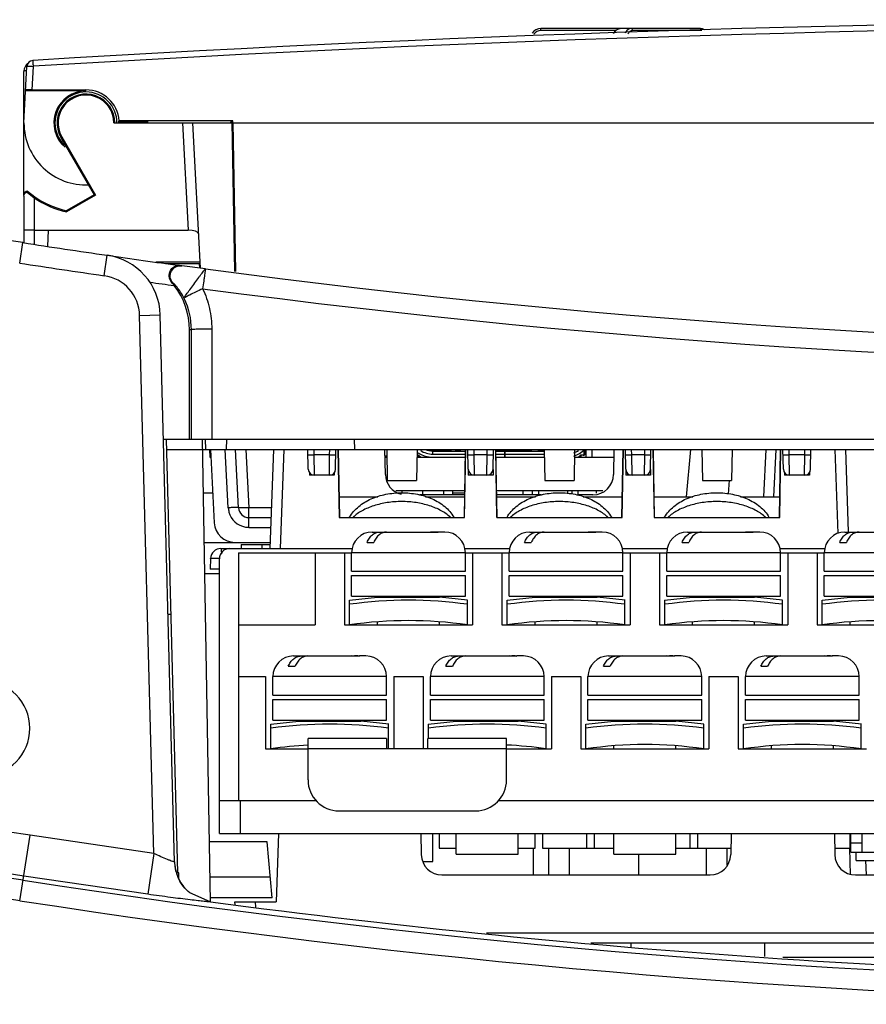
# Model space of a CAD drawing. Header units: millimetres. Extents: x 0 to 1300, y 0 to 1100.
# Tile 4 of 35: x 412 to 453, y 140 to 187. Entities that reach past the tile are written whole.
import ezdxf

# ---------------------------------------------------------------- set-up
doc = ezdxf.new("R2010")
doc.units = ezdxf.units.MM
doc.header["$LTSCALE"] = 71.703704
doc.layers.add('00_COMPONENTS', color=7, linetype='CONTINUOUS')

msp = doc.modelspace()

# ---------------------------------------------------------------- linework, layer by layer
at = {"layer": '00_COMPONENTS', "color": 9, "linetype": 'CONTINUOUS'}
for p, q in [((437.435, 186.888), (437.435, 186.986)), ((441.041, 186.888), (437.435, 186.888)), ((445.228, 186.888), (441.875, 186.888)), ((412.577, 184.942), (412.434, 184.942)), ((412.877, 185.158), (412.817, 184.019)), ((415.433, 183.968), (415.433, 184.019)), ((420.106, 182.416), (420.378, 177.231)), ((414.263, 181.74), (414.222, 181.715)), ((412.933, 178.794), (412.933, 176.538)), ((412.227, 175.634), (412.38, 176.623)), ((416.315, 175.023), (416.458, 176.013)), ((420.958, 175.683), (418.806, 175.683)), ((419.626, 174.685), (419.588, 174.688)), ((418.028, 173.096), (419.027, 173.122)), ((418.709, 147.058), (418.028, 173.096)), ((420.517, 172.407), (420.433, 172.407)), ((420.517, 172.407), (420.527, 167.115)), ((421.516, 172.442), (421.526, 167.115)), ((422.314, 163.79), (422.166, 166.611)), ((423.164, 166.615), (423.312, 163.79)), ((425, 166.615), (424.833, 161.816)), ((426.471, 166.349), (426.466, 166.615)), ((427.216, 166.349), (426.471, 166.349)), ((426.483, 165.366), (426.471, 166.349)), ((427.204, 165.366), (427.216, 166.349)), ((427.216, 166.349), (427.221, 166.615)), ((432.213, 166.386), (432.213, 166.536)), ((432.283, 166.551), (432.283, 166.601)), ((432.467, 166.536), (432.467, 166.551)), ((432.53, 166.551), (432.53, 166.536)), ((432.658, 166.536), (432.658, 166.551)), ((432.79, 166.561), (433.077, 166.561)), ((434.211, 166.349), (434.206, 166.615)), ((434.836, 166.349), (434.211, 166.349)), ((434.223, 165.366), (434.211, 166.349)), ((434.824, 165.366), (434.836, 166.349)), ((434.836, 166.349), (434.841, 166.615)), ((436.533, 166.551), (436.533, 166.536)), ((441.831, 166.349), (441.826, 166.615)), ((442.456, 166.349), (441.831, 166.349)), ((441.843, 165.366), (441.831, 166.349)), ((442.444, 165.366), (442.456, 166.349)), ((442.456, 166.349), (442.461, 166.615)), ((448.324, 166.615), (448.203, 164.316)), ((449.451, 166.349), (449.446, 166.615)), ((450.196, 166.349), (449.451, 166.349)), ((449.463, 165.366), (449.451, 166.349)), ((450.184, 165.366), (450.196, 166.349)), ((450.196, 166.349), (450.201, 166.615)), ((451.808, 162.549), (451.666, 166.615)), ((446.549, 165.126), (446.49, 164.456)), ((423.312, 162.842), (423.312, 163.79)), ((424.402, 163.79), (423.312, 163.79)), ((423.312, 162.842), (424.369, 162.842)), ((423.933, 162.016), (423.933, 161.816)), ((433.783, 161.616), (428.283, 161.616)), ((441.403, 161.616), (435.903, 161.616)), ((449.023, 161.616), (443.523, 161.616)), ((456.643, 161.616), (451.143, 161.616)), ((429.973, 155.616), (424.473, 155.616)), ((437.593, 155.616), (432.093, 155.616)), ((445.213, 155.616), (439.713, 155.616)), ((452.833, 155.616), (447.333, 155.616)), ((429.973, 152.116), (426.173, 152.116)), ((435.773, 152.116), (431.973, 152.116)), ((422.883, 149.616), (422.883, 148.016)), ((412.241, 144.769), (412.731, 147.94)), ((418.709, 147.058), (412.731, 147.94)), ((418.709, 147.058), (418.432, 145.078)), ((442.16, 147.016), (442.16, 146.016)), ((419.717, 146.645), (419.721, 146.636)), ((418.432, 145.078), (412.425, 145.963)), ((423.646, 144.45), (423.632, 144.716)), ((514.555, 143.19), (434.802, 143.19)), ((441.793, 142.716), (441.793, 142.534))]:
    msp.add_line(p, q, dxfattribs=at)
at = {"layer": '00_COMPONENTS', "color": 7, "linetype": 'CONTINUOUS'}
for p, q in [((445.158, 186.986), (437.435, 186.986)), ((412.433, 182.416), (412.577, 185.158)), ((412.434, 184.942), (412.433, 184.916)), ((412.433, 178.919), (412.433, 184.916)), ((412.817, 184.019), (415.433, 184.019)), ((415.433, 183.968), (412.515, 183.968)), ((416.786, 182.416), (422.485, 182.416)), ((418.433, 182.468), (416.985, 182.468)), ((422.536, 182.521), (417.035, 182.521)), ((420.974, 175.381), (420.605, 182.416)), ((422.433, 182.416), (422.433, 182.468)), ((422.433, 182.468), (422.485, 182.468)), ((422.536, 182.521), (422.485, 182.468)), ((422.485, 182.468), (422.613, 175.232)), ((422.538, 182.416), (422.536, 182.521)), ((422.538, 182.416), (422.657, 175.228)), ((422.538, 182.416), (499.433, 182.416)), ((414.222, 181.715), (415.821, 178.945)), ((414.263, 181.74), (415.89, 178.926)), ((412.433, 178.88), (412.433, 176.623)), ((412.581, 179.068), (412.933, 178.794)), ((412.593, 179.1), (412.599, 179.116)), ((415.821, 178.945), (414.482, 178.171)), ((415.89, 178.926), (414.49, 178.117)), ((412.933, 177.231), (420.378, 177.231)), ((413.595, 176.437), (413.623, 177.231)), ((419.277, 175.616), (420.915, 175.616)), ((420.074, 175.503), (419.958, 175.519)), ((421.208, 175.35), (420.074, 175.503)), ((420.915, 175.615), (420.919, 175.389)), ((419.721, 146.636), (419.027, 173.122)), ((420.433, 167.115), (420.433, 172.407)), ((419.184, 167.115), (542.416, 167.115)), ((419.304, 167.105), (419.854, 146.116)), ((421.454, 144.715), (421.063, 167.115)), ((421.233, 166.615), (421.22, 167.115)), ((422.233, 166.615), (422.246, 167.115)), ((428.433, 166.615), (428.42, 167.115)), ((419.317, 166.616), (421.233, 166.616)), ((421.233, 166.615), (541.633, 166.615)), ((421.433, 166.216), (421.426, 166.616)), ((421.454, 166.616), (421.641, 163.064)), ((422.813, 163.79), (422.665, 166.615)), ((424.501, 166.615), (424.333, 161.816)), ((426.183, 165.661), (426.166, 166.615)), ((427.504, 165.661), (427.52, 166.615)), ((427.621, 166.615), (427.678, 163.316)), ((427.633, 166.615), (427.691, 163.316)), ((429.916, 165.399), (429.895, 166.615)), ((429.981, 166.615), (430.007, 165.116)), ((431.446, 166.615), (431.42, 165.116)), ((432.213, 166.536), (433.792, 166.536)), ((432.213, 166.386), (433.789, 166.386)), ((432.283, 166.601), (432.833, 166.601)), ((432.283, 166.536), (432.283, 166.551)), ((432.283, 166.551), (432.782, 166.551)), ((432.433, 166.551), (432.433, 166.536)), ((432.825, 166.585), (432.833, 166.601)), ((432.833, 166.586), (433.033, 166.586)), ((432.99, 166.615), (432.969, 166.586)), ((433.303, 166.536), (433.309, 166.544)), ((433.314, 166.551), (433.552, 166.551)), ((433.476, 166.586), (433.39, 166.586)), ((433.558, 166.544), (433.564, 166.536)), ((433.736, 163.316), (433.793, 166.615)), ((433.748, 163.316), (433.806, 166.615)), ((433.923, 165.661), (433.906, 166.615)), ((435.124, 165.661), (435.14, 166.615)), ((435.241, 166.615), (435.298, 163.316)), ((435.311, 163.316), (435.253, 166.615)), ((435.254, 166.551), (436.944, 166.551)), ((435.255, 166.536), (437.602, 166.536)), ((435.257, 166.386), (435.693, 166.386)), ((435.677, 166.551), (435.714, 166.538)), ((435.693, 166.236), (435.693, 166.536)), ((435.713, 166.236), (435.713, 166.536)), ((435.713, 166.386), (437.605, 166.386)), ((436.558, 166.547), (436.55, 166.55)), ((436.558, 166.536), (436.558, 166.551)), ((436.708, 166.551), (436.708, 166.536)), ((436.808, 166.551), (436.833, 166.601)), ((436.99, 166.615), (436.933, 166.536)), ((437.303, 166.536), (437.309, 166.544)), ((437.314, 166.551), (437.552, 166.551)), ((437.476, 166.586), (437.39, 166.586)), ((437.558, 166.544), (437.564, 166.536)), ((437.601, 166.615), (437.627, 165.116)), ((439.066, 166.615), (439.04, 165.116)), ((439.533, 166.349), (439.533, 166.598)), ((439.583, 166.436), (439.583, 166.615)), ((439.603, 166.615), (439.603, 166.216)), ((439.903, 166.615), (439.903, 166.216)), ((440.972, 166.615), (440.951, 165.399)), ((441.356, 163.316), (441.413, 166.615)), ((441.368, 163.316), (441.426, 166.615)), ((441.543, 165.661), (441.526, 166.615)), ((442.744, 165.661), (442.76, 166.615)), ((442.861, 166.615), (442.918, 163.316)), ((442.931, 163.316), (442.873, 166.615)), ((444.48, 164.316), (444.681, 166.615)), ((444.485, 164.316), (444.695, 166.615)), ((445.221, 166.615), (445.247, 165.116)), ((446.686, 166.615), (446.66, 165.116)), ((448.703, 164.316), (448.823, 166.615)), ((448.976, 163.316), (449.033, 166.615)), ((448.988, 163.316), (449.046, 166.615)), ((449.163, 165.661), (449.146, 166.615)), ((450.484, 165.661), (450.5, 166.615)), ((452.166, 166.615), (452.305, 162.621)), ((421.475, 166.216), (421.433, 166.216)), ((429.988, 166.216), (429.902, 166.216)), ((429.933, 166.216), (429.933, 166.316)), ((433.786, 166.216), (431.439, 166.216)), ((431.441, 166.336), (431.519, 166.336)), ((431.483, 166.286), (431.483, 166.336)), ((431.483, 166.286), (431.491, 166.216)), ((431.573, 166.256), (431.493, 166.336)), ((431.573, 166.256), (431.573, 166.216)), ((431.608, 166.256), (431.573, 166.256)), ((431.608, 166.216), (431.608, 166.256)), ((432.093, 166.252), (432.093, 166.216)), ((432.213, 166.236), (433.787, 166.236)), ((432.468, 166.216), (432.468, 166.236)), ((432.648, 166.236), (432.648, 166.216)), ((432.718, 166.216), (432.718, 166.236)), ((432.898, 166.236), (432.898, 166.216)), ((432.968, 166.216), (432.968, 166.236)), ((433.148, 166.236), (433.148, 166.216)), ((433.218, 166.216), (433.218, 166.236)), ((433.398, 166.236), (433.398, 166.216)), ((433.468, 166.216), (433.468, 166.236)), ((433.648, 166.236), (433.648, 166.216)), ((433.718, 166.216), (433.718, 166.236)), ((435.26, 166.236), (437.607, 166.236)), ((437.608, 166.216), (435.26, 166.216)), ((435.398, 166.236), (435.398, 166.216)), ((435.468, 166.216), (435.468, 166.236)), ((435.648, 166.236), (435.648, 166.216)), ((435.718, 166.216), (435.718, 166.236)), ((435.898, 166.236), (435.898, 166.216)), ((435.968, 166.216), (435.968, 166.236)), ((436.148, 166.236), (436.148, 166.216)), ((436.218, 166.216), (436.218, 166.236)), ((436.398, 166.236), (436.398, 166.216)), ((436.468, 166.216), (436.468, 166.236)), ((436.648, 166.236), (436.648, 166.216)), ((436.718, 166.216), (436.718, 166.236)), ((436.898, 166.236), (436.898, 166.216)), ((436.968, 166.216), (436.968, 166.236)), ((437.148, 166.236), (437.148, 166.216)), ((437.218, 166.216), (437.218, 166.236)), ((437.398, 166.236), (437.398, 166.216)), ((437.468, 166.216), (437.468, 166.236)), ((440.965, 166.216), (439.059, 166.216)), ((439.259, 166.256), (439.259, 166.216)), ((439.259, 166.256), (439.293, 166.256)), ((439.293, 166.256), (439.373, 166.336)), ((439.293, 166.256), (439.293, 166.216)), ((439.483, 166.336), (439.348, 166.336)), ((439.376, 166.216), (439.383, 166.286)), ((439.383, 166.286), (439.383, 166.336)), ((426.243, 165.482), (426.243, 165.366)), ((427.443, 165.482), (427.443, 165.366)), ((433.923, 165.649), (433.923, 165.366)), ((435.123, 165.648), (435.123, 165.366)), ((441.543, 165.649), (441.543, 165.366)), ((442.743, 165.648), (442.743, 165.366)), ((449.223, 165.482), (449.223, 165.366)), ((450.423, 165.482), (450.423, 165.366)), ((427.443, 165.366), (426.243, 165.366)), ((430.007, 165.116), (431.42, 165.116)), ((435.123, 165.366), (433.923, 165.366)), ((437.627, 165.116), (439.04, 165.116)), ((442.743, 165.366), (441.543, 165.366)), ((445.247, 165.116), (446.66, 165.116)), ((450.423, 165.366), (449.223, 165.366)), ((421.109, 164.516), (421.564, 164.516)), ((433.759, 164.616), (430.427, 164.616)), ((430.733, 164.516), (430.733, 164.616)), ((431.733, 164.416), (431.733, 164.616)), ((432.733, 164.616), (432.733, 164.416)), ((433.183, 164.416), (433.183, 164.616)), ((433.183, 164.516), (433.757, 164.516)), ((440.44, 164.616), (435.288, 164.616)), ((436.583, 164.416), (436.583, 164.616)), ((437.033, 164.416), (437.033, 164.616)), ((437.333, 164.416), (437.333, 164.616)), ((438.733, 164.471), (438.733, 164.616)), ((438.933, 164.616), (438.933, 164.449)), ((439.233, 164.416), (439.233, 164.616)), ((440.133, 164.491), (440.133, 164.616)), ((427.673, 164.316), (429.553, 164.316)), ((433.755, 164.416), (431.581, 164.416)), ((431.855, 164.316), (433.753, 164.316)), ((437.452, 164.416), (435.292, 164.416)), ((435.293, 164.316), (437.173, 164.316)), ((439.951, 164.416), (439.201, 164.416)), ((439.475, 164.316), (441.373, 164.316)), ((442.913, 164.316), (444.793, 164.316)), ((447.095, 164.316), (448.993, 164.316)), ((423.312, 163.316), (424.386, 163.316)), ((427.678, 163.316), (433.748, 163.316)), ((435.298, 163.316), (441.368, 163.316)), ((442.918, 163.316), (448.988, 163.316)), ((429.283, 162.616), (432.423, 162.616)), ((432.144, 162.614), (432.097, 162.616)), ((432.423, 162.616), (432.469, 162.614)), ((432.783, 162.616), (432.469, 162.616)), ((436.903, 162.616), (440.043, 162.616)), ((439.764, 162.614), (439.717, 162.616)), ((440.043, 162.616), (440.089, 162.614)), ((440.403, 162.616), (440.089, 162.616)), ((444.523, 162.616), (447.663, 162.616)), ((447.384, 162.614), (447.337, 162.616)), ((447.663, 162.616), (447.709, 162.614)), ((448.023, 162.616), (447.709, 162.616)), ((452.143, 162.616), (455.283, 162.616)), ((421.151, 162.116), (424.351, 162.116)), ((429.028, 162.116), (429.353, 162.116)), ((436.648, 162.116), (436.973, 162.116)), ((444.268, 162.116), (444.593, 162.116)), ((451.888, 162.116), (452.213, 162.116)), ((421.96, 161.816), (428.323, 161.816)), ((422.803, 161.616), (422.803, 149.616)), ((422.803, 161.616), (428.283, 161.616)), ((422.933, 162.016), (422.933, 161.816)), ((422.933, 162.016), (424.34, 162.016)), ((426.513, 161.616), (426.513, 158.116)), ((427.933, 161.616), (427.933, 158.116)), ((428.283, 160.716), (428.283, 161.616)), ((433.744, 161.816), (435.943, 161.816)), ((433.783, 160.716), (433.783, 161.616)), ((433.783, 161.616), (435.903, 161.616)), ((434.133, 161.616), (434.133, 158.116)), ((435.553, 161.616), (435.553, 158.116)), ((435.903, 160.716), (435.903, 161.616)), ((441.364, 161.816), (443.563, 161.816)), ((441.403, 160.716), (441.403, 161.616)), ((441.403, 161.616), (443.523, 161.616)), ((441.753, 161.616), (441.753, 158.116)), ((443.173, 161.616), (443.173, 158.116)), ((443.523, 160.716), (443.523, 161.616)), ((448.984, 161.816), (451.183, 161.816)), ((449.023, 160.716), (449.023, 161.616)), ((449.023, 161.616), (451.143, 161.616)), ((449.373, 161.616), (449.373, 158.116)), ((450.793, 161.616), (450.793, 158.116)), ((451.143, 160.716), (451.143, 161.616)), ((421.461, 161.342), (421.433, 160.816)), ((421.883, 148.016), (421.883, 161.316)), ((421.883, 160.816), (421.433, 160.816)), ((428.283, 160.716), (433.783, 160.716)), ((435.903, 160.716), (441.403, 160.716)), ((443.523, 160.716), (449.023, 160.716)), ((451.143, 160.716), (456.643, 160.716)), ((421.177, 160.616), (421.883, 160.616)), ((428.283, 159.516), (428.283, 160.516)), ((428.283, 160.516), (433.783, 160.516)), ((433.783, 159.516), (433.783, 160.516)), ((435.903, 159.516), (435.903, 160.516)), ((435.903, 160.516), (441.403, 160.516)), ((441.403, 159.516), (441.403, 160.516)), ((443.523, 159.516), (443.523, 160.516)), ((443.523, 160.516), (449.023, 160.516)), ((449.023, 159.516), (449.023, 160.516)), ((451.143, 159.516), (451.143, 160.516)), ((451.143, 160.516), (456.643, 160.516)), ((428.179, 159.316), (429.533, 159.461)), ((428.183, 158.116), (428.183, 159.317)), ((428.283, 159.516), (433.783, 159.516)), ((429.533, 159.461), (429.533, 159.516)), ((429.533, 159.461), (432.533, 159.461)), ((432.533, 159.461), (432.533, 159.516)), ((433.887, 159.316), (432.533, 159.461)), ((433.883, 158.116), (433.883, 159.317)), ((435.799, 159.316), (437.153, 159.461)), ((435.803, 158.116), (435.803, 159.317)), ((435.903, 159.516), (441.403, 159.516)), ((437.153, 159.461), (437.153, 159.516)), ((437.153, 159.461), (440.153, 159.461)), ((440.153, 159.461), (440.153, 159.516)), ((441.507, 159.316), (440.153, 159.461)), ((441.503, 158.116), (441.503, 159.317)), ((443.419, 159.316), (444.773, 159.461)), ((443.423, 158.116), (443.423, 159.317)), ((443.523, 159.516), (449.023, 159.516)), ((444.773, 159.461), (444.773, 159.516)), ((444.773, 159.461), (447.773, 159.461)), ((447.773, 159.461), (447.773, 159.516)), ((449.127, 159.316), (447.773, 159.461)), ((449.123, 158.116), (449.123, 159.317)), ((451.039, 159.316), (452.393, 159.461)), ((451.043, 158.116), (451.043, 159.317)), ((451.143, 159.516), (456.643, 159.516)), ((452.393, 159.461), (452.393, 159.516)), ((452.393, 159.461), (455.393, 159.461)), ((419.526, 158.616), (419.407, 158.616)), ((429.533, 158.116), (429.533, 158.267)), ((432.533, 158.116), (432.533, 158.267)), ((437.153, 158.116), (437.153, 158.267)), ((440.153, 158.116), (440.153, 158.267)), ((444.773, 158.116), (444.773, 158.267)), ((447.773, 158.116), (447.773, 158.267)), ((452.393, 158.116), (452.393, 158.267)), ((422.803, 158.116), (426.513, 158.116)), ((427.933, 158.116), (434.133, 158.116)), ((435.553, 158.116), (441.753, 158.116)), ((443.173, 158.116), (449.373, 158.116)), ((450.793, 158.116), (456.993, 158.116)), ((425.473, 156.616), (428.613, 156.616)), ((428.334, 156.614), (428.287, 156.616)), ((428.613, 156.616), (428.659, 156.614)), ((428.973, 156.616), (428.659, 156.616)), ((433.093, 156.616), (436.233, 156.616)), ((435.954, 156.614), (435.907, 156.616)), ((436.233, 156.616), (436.279, 156.614)), ((436.593, 156.616), (436.279, 156.616)), ((440.713, 156.616), (443.853, 156.616)), ((443.574, 156.614), (443.527, 156.616)), ((443.853, 156.616), (443.899, 156.614)), ((444.213, 156.616), (443.899, 156.616)), ((448.333, 156.616), (451.473, 156.616)), ((451.194, 156.614), (451.147, 156.616)), ((451.473, 156.616), (451.519, 156.614)), ((451.833, 156.616), (451.519, 156.616)), ((425.218, 156.116), (425.543, 156.116)), ((432.838, 156.116), (433.163, 156.116)), ((440.458, 156.116), (440.783, 156.116)), ((448.078, 156.116), (448.403, 156.116)), ((422.803, 155.616), (424.123, 155.616)), ((424.123, 155.616), (424.123, 152.116)), ((424.473, 154.716), (424.473, 155.616)), ((429.973, 154.716), (429.973, 155.616)), ((430.323, 155.616), (430.323, 152.116)), ((430.323, 155.616), (431.743, 155.616)), ((431.743, 155.616), (431.743, 152.116)), ((432.093, 154.716), (432.093, 155.616)), ((437.593, 154.716), (437.593, 155.616)), ((437.943, 155.616), (437.943, 152.116)), ((437.943, 155.616), (439.363, 155.616)), ((439.363, 155.616), (439.363, 152.116)), ((439.713, 154.716), (439.713, 155.616)), ((445.213, 154.716), (445.213, 155.616)), ((445.563, 155.616), (445.563, 152.116)), ((445.563, 155.616), (446.983, 155.616)), ((446.983, 155.616), (446.983, 152.116)), ((447.333, 154.716), (447.333, 155.616)), ((452.833, 154.716), (452.833, 155.616)), ((424.473, 154.716), (429.973, 154.716)), ((424.473, 153.516), (424.473, 154.516)), ((424.473, 154.516), (429.973, 154.516)), ((429.973, 153.516), (429.973, 154.516)), ((432.093, 154.716), (437.593, 154.716)), ((432.093, 153.516), (432.093, 154.516)), ((432.093, 154.516), (437.593, 154.516)), ((437.593, 153.516), (437.593, 154.516)), ((439.713, 154.716), (445.213, 154.716)), ((439.713, 153.516), (439.713, 154.516)), ((439.713, 154.516), (445.213, 154.516)), ((445.213, 153.516), (445.213, 154.516)), ((447.333, 154.716), (452.833, 154.716)), ((447.333, 153.516), (447.333, 154.516)), ((447.333, 154.516), (452.833, 154.516)), ((452.833, 153.516), (452.833, 154.516)), ((424.473, 153.516), (429.973, 153.516)), ((425.723, 153.461), (425.723, 153.516)), ((428.723, 153.461), (428.723, 153.516)), ((432.093, 153.516), (437.593, 153.516)), ((433.343, 153.461), (433.343, 153.516)), ((436.343, 153.461), (436.343, 153.516)), ((439.713, 153.516), (445.213, 153.516)), ((440.963, 153.461), (440.963, 153.516)), ((443.963, 153.461), (443.963, 153.516)), ((447.333, 153.516), (452.833, 153.516)), ((448.583, 153.461), (448.583, 153.516)), ((451.583, 153.461), (451.583, 153.516)), ((424.369, 153.316), (425.723, 153.461)), ((424.373, 152.116), (424.373, 153.317)), ((425.723, 153.461), (428.723, 153.461)), ((430.077, 153.316), (428.723, 153.461)), ((430.073, 152.116), (430.073, 153.317)), ((431.989, 153.316), (433.343, 153.461)), ((431.993, 152.616), (431.993, 153.317)), ((433.343, 153.461), (436.343, 153.461)), ((437.697, 153.316), (436.343, 153.461)), ((437.693, 152.116), (437.693, 153.317)), ((439.609, 153.316), (440.963, 153.461)), ((439.613, 152.116), (439.613, 153.317)), ((440.963, 153.461), (443.963, 153.461)), ((445.317, 153.316), (443.963, 153.461)), ((445.313, 152.116), (445.313, 153.317)), ((447.229, 153.316), (448.583, 153.461)), ((447.233, 152.116), (447.233, 153.317)), ((448.583, 153.461), (451.583, 153.461)), ((452.937, 153.316), (451.583, 153.461)), ((452.933, 152.116), (452.933, 153.317)), ((426.173, 150.616), (426.173, 152.616)), ((429.973, 152.616), (426.173, 152.616)), ((429.973, 152.616), (429.973, 152.116)), ((431.973, 152.116), (431.973, 152.616)), ((435.773, 152.616), (431.973, 152.616)), ((435.773, 150.616), (435.773, 152.616)), ((424.123, 152.116), (426.173, 152.116)), ((424.623, 152.116), (424.623, 152.151)), ((431.973, 152.116), (429.973, 152.116)), ((435.773, 152.116), (437.943, 152.116)), ((437.323, 152.167), (437.323, 152.116)), ((437.573, 152.133), (437.573, 152.116)), ((439.363, 152.116), (445.563, 152.116)), ((440.963, 152.116), (440.963, 152.267)), ((443.963, 152.116), (443.963, 152.267)), ((446.983, 152.116), (453.183, 152.116)), ((448.583, 152.116), (448.583, 152.267)), ((451.583, 152.116), (451.583, 152.267)), ((421.883, 149.616), (426.572, 149.616)), ((435.375, 149.616), (502.772, 149.616)), ((427.673, 149.116), (434.273, 149.116)), ((421.883, 148.016), (516.383, 148.016)), ((424.749, 148.016), (424.633, 144.716)), ((431.633, 148.016), (431.651, 146.999)), ((432.208, 146.666), (432.208, 148.016)), ((432.508, 148.016), (432.508, 147.316)), ((433.343, 147.016), (433.343, 148.016)), ((436.343, 147.016), (436.343, 148.016)), ((437.158, 147.316), (437.158, 148.016)), ((437.508, 148.016), (437.508, 147.316)), ((439.658, 147.316), (439.658, 148.016)), ((440.008, 148.016), (440.008, 147.316)), ((440.963, 147.016), (440.963, 148.016)), ((443.963, 147.016), (443.963, 148.016)), ((444.658, 147.316), (444.658, 148.016)), ((445.008, 148.016), (445.008, 147.316)), ((446.633, 148.016), (446.616, 146.999)), ((451.633, 148.016), (451.651, 146.999)), ((452.383, 148.016), (452.383, 147.316)), ((452.408, 148.016), (452.408, 147.566)), ((452.983, 147.116), (452.983, 148.016)), ((424.197, 147.616), (421.404, 147.616)), ((424.433, 144.916), (424.197, 147.616)), ((432.508, 147.316), (433.343, 147.316)), ((436.343, 147.316), (437.158, 147.316)), ((437.083, 146.016), (437.083, 147.316)), ((437.508, 147.316), (440.963, 147.316)), ((437.823, 146.016), (437.823, 147.316)), ((438.823, 146.016), (438.823, 147.316)), ((443.963, 147.316), (446.621, 147.316)), ((445.443, 146.016), (445.443, 147.316)), ((446.443, 146.493), (446.443, 147.316)), ((451.646, 147.316), (452.383, 147.316)), ((452.405, 146.016), (452.383, 147.316)), ((452.408, 147.566), (452.983, 147.566)), ((452.433, 147.116), (452.433, 147.566)), ((433.343, 147.016), (436.343, 147.016)), ((440.963, 147.016), (443.963, 147.016)), ((452.433, 147.116), (456.083, 147.116)), ((452.683, 146.716), (452.683, 147.116)), ((431.764, 146.666), (432.208, 146.666)), ((452.683, 146.716), (455.183, 146.716)), ((453.132, 146.716), (453.166, 146.016)), ((419.918, 146.116), (419.854, 146.116)), ((419.926, 145.809), (419.918, 146.116)), ((424.346, 145.912), (421.433, 145.912)), ((432.651, 146.016), (445.616, 146.016)), ((452.651, 146.016), (465.616, 146.016)), ((421.447, 144.715), (420.45, 145.148)), ((424.433, 144.916), (421.447, 144.916)), ((422.641, 144.571), (422.633, 144.716)), ((422.633, 144.716), (424.633, 144.716)), ((515.054, 142.716), (439.855, 142.716)), ((448.246, 142.716), (448.257, 142.07)), ((505.183, 142.016), (449.137, 142.016))]:
    msp.add_line(p, q, dxfattribs=at)
for points in [[(441.265, 186.986), (441.053, 186.905), (440.937, 186.751)], [(445.269, 186.963), (445.259, 186.969), (445.158, 186.986)], [(445.352, 186.918), (445.35, 186.92), (445.29, 186.952)]]:
    msp.add_lwpolyline(points, dxfattribs=at)
for centre, radius, start, end in [((477.433, -869.834), 1057.25, 86.498293, 93.501707), ((437.435, 186.486), 0.5, 90, 146.3726), ((412.877, 185.143), 0.3, 93.5017, 177), ((412.933, 184.916), 0.5, 130.3416, 177), ((415.433, 182.414), 1.605, 3.7945, 89.9981), ((415.433, 182.416), 1.552, 90, 229.1707), ((415.433, 182.416), 1.5, 0, 180), ((415.433, 182.416), 1.4, 0, 210.0523), ((415.433, 182.416), 3, 180, 272.664), ((413.721, 185.624), 4.54, 315.9681, 316.577), ((367.433, -114.154), 294.23, 81.21306, 89.8046), ((412.633, 178.919), 0.2, 99.8362, 179.9981), ((415.433, 182.416), 4.35, 229.3428, 257.3607), ((367.443, -114.154), 294.23, 81.20339, 81.215), ((477.303, 596.635), 425, 261.21306, 261.76889), ((477.433, 596.615), 425, 262.39773, 278.5987), ((477.433, 596.615), 425, 261.75114, 262.22771), ((416.028, 173.044), 3, 1.5, 81.7689), ((419.904, 175.122), 0.401, 82.2987, 98.5015), ((417.146, 172.57), 3.232, 37.6358, 40.9249), ((416.933, 172.407), 3.5, 0, 37.6313), ((432.213, 167.486), 1.25, 235.631, 270), ((432.213, 167.486), 1.1, 236.7193, 270), ((432.213, 167.486), 0.95, 246.8265, 270), ((432.283, 167.551), 1, 253.757, 270), ((432.747, 166.586), 0.05, 270, 330), ((432.833, 166.536), 0.05, 90, 150), ((433.033, 166.536), 0.05, 30, 90), ((433.12, 166.586), 0.05, 210, 270), ((433.39, 166.486), 0.1, 90, 144.2266), ((433.476, 166.486), 0.1, 35.7734, 90), ((437.39, 166.486), 0.1, 90, 144.2266), ((437.476, 166.486), 0.1, 35.7734, 90), ((438.653, 167.486), 1.25, 287.1507, 316.0549), ((438.653, 167.486), 1.1, 289.842, 303.2807), ((439.483, 166.436), 0.1, 270, 360), ((426.483, 165.666), 0.3, 181, 270), ((427.204, 165.666), 0.3, 270, 359), ((430.916, 165.416), 1, 181, 256.037), ((434.223, 165.666), 0.3, 181, 270), ((434.824, 165.666), 0.3, 270, 359), ((439.951, 165.416), 1, 270, 359), ((441.843, 165.666), 0.3, 181, 270), ((442.444, 165.666), 0.3, 270, 359), ((449.463, 165.666), 0.3, 181, 270), ((450.184, 165.666), 0.3, 270, 359), ((423.312, 163.816), 0.5, 183, 270), ((422.639, 163.116), 1, 183, 270), ((429.283, 161.616), 1, 90, 180), ((432.306, 148.605), 14.01, 89.3349, 90.6651), ((432.783, 161.616), 1, 0, 90), ((436.903, 161.616), 1, 90, 180), ((439.926, 148.605), 14.01, 89.3349, 90.6651), ((440.403, 161.616), 1, 0, 90), ((444.523, 161.616), 1, 90, 180), ((447.546, 148.605), 14.01, 89.3349, 90.6651), ((448.023, 161.616), 1, 0, 90), ((452.143, 161.616), 1, 90, 180), ((421.96, 161.316), 0.5, 90, 177), ((422.383, 161.316), 0.5, 90, 180), ((431.033, 139.01), 20.307, 81.9322, 98.0678), ((438.653, 139.01), 20.307, 81.9322, 98.0678), ((446.273, 139.01), 20.307, 81.9322, 98.0678), ((453.893, 139.01), 20.307, 81.9322, 98.0678), ((431.033, 139.01), 19.318, 81.516, 98.484), ((438.653, 139.01), 19.318, 81.516, 98.484), ((446.273, 139.01), 19.318, 81.516, 98.484), ((453.893, 139.01), 19.318, 81.516, 98.484), ((425.473, 155.616), 1, 90, 180), ((428.496, 142.605), 14.01, 89.3349, 90.6651), ((428.973, 155.616), 1, 0, 90), ((433.093, 155.616), 1, 90, 180), ((436.116, 142.605), 14.01, 89.3349, 90.6651), ((436.593, 155.616), 1, 0, 90), ((440.713, 155.616), 1, 90, 180), ((443.736, 142.605), 14.01, 89.3349, 90.6651), ((444.213, 155.616), 1, 0, 90), ((448.333, 155.616), 1, 90, 180), ((451.356, 142.605), 14.01, 89.3349, 90.6651), ((451.833, 155.616), 1, 0, 90), ((427.223, 133.01), 20.307, 81.9322, 98.0678), ((434.843, 133.01), 20.307, 81.9322, 98.0678), ((442.463, 133.01), 20.307, 81.9322, 98.0678), ((450.083, 133.01), 20.307, 81.9322, 98.0678), ((427.223, 133.01), 19.318, 93.0775, 98.484), ((434.843, 133.01), 19.318, 81.516, 87.2304), ((442.463, 133.01), 19.318, 81.516, 98.484), ((450.083, 133.01), 19.318, 81.516, 98.484), ((427.673, 150.616), 1.5, 180, 270), ((434.273, 150.616), 1.5, 270, 360), ((432.651, 147.016), 1, 181, 270), ((445.616, 147.016), 1, 270, 359), ((452.651, 147.016), 1, 181, 270), ((421.71, 146.689), 1.99, 181.5099, 230.7212), ((477.432, 566.381), 425.366, 262.43709, 269.9207)]:
    msp.add_arc(centre, radius, start, end, dxfattribs=at)
at = {"layer": '00_COMPONENTS', "color": 9, "linetype": 'CONTINUOUS'}
for centre, radius, start, end in [((477.433, -869.818), 1056.95, 86.498292, 93.501708), ((437.435, 186.488), 0.4, 89.9997, 146.3537), ((477.303, 596.635), 426, 261.21306, 261.76889), ((477.433, 596.653), 426.003, 262.39769, 278.59866), ((416.028, 173.044), 2, 1.5, 81.7689), ((477.433, 596.615), 426, 262.05042, 262.21177), ((423.314, 163.843), 1.001, 183.0507, 194.9518), ((423.312, 163.842), 0.999, 194.8997, 260.1492), ((423.313, 163.841), 0.999, 260.0803, 269.9582), ((410.433, 153.115), 2.286, 270, 90), ((389.016, -5.219), 154.983, 81.19817, 94.43043), ((366.703, -149.478), 298.958, 81.20261, 88.01768), ((367.433, -144.754), 293.97, 81.20258, 86.91828), ((367.433, -144.754), 292.97, 81.20258, 86.91829), ((421.736, 146.701), 2.019, 181.5873, 200.2492), ((421.723, 146.698), 2.006, 200.3124, 206.0734), ((477.433, 566.014), 425.26, 261.20258, 276.63475), ((477.433, 566.014), 426.26, 261.20258, 276.63475)]:
    msp.add_arc(centre, radius, start, end, dxfattribs=at)
at = {"layer": '00_COMPONENTS', "color": 7, "linetype": 'CONTINUOUS'}
for centre, major_axis, ratio, start_param, end_param in [((412.818, 184.014), (0.3, 0), 0.017439, 1.572622, 3.140679), ((415.433, 182.417), (0, 1.352), 1, -1.571711, 2.095187), ((415.433, 182.414), (0, 1.5), 0.999999, 1.569576, 2.37053), ((415.433, 182.412), (0, 4.398), 1, -3.74626, -3.357804), ((420.386, 177.052), (0.501, -0.003), 0.357054, 0.021051, 1.589109)]:
    msp.add_ellipse(centre, major_axis=major_axis, ratio=ratio, start_param=start_param, end_param=end_param, dxfattribs=at)
at = {"layer": '00_COMPONENTS', "color": 9, "linetype": 'CONTINUOUS'}
for points, knots in [([(440.968, 186.763), (440.999, 186.826), (441.076, 186.935), (441.206, 186.986), (441.265, 186.986)], [0, 0, 0, 0, 0.539652, 1, 1, 1, 1]), ([(441.804, 186.986), (441.745, 186.986), (441.617, 186.935), (441.541, 186.825), (441.512, 186.763)], [0, 0, 0, 0, 0.460987, 1, 1, 1, 1]), ([(441.875, 186.888), (441.828, 186.888), (441.725, 186.847), (441.665, 186.759), (441.642, 186.709)], [0, 0, 0, 0, 0.461111, 1, 1, 1, 1]), ([(441.875, 186.888), (441.875, 186.912), (441.865, 186.957), (441.823, 186.986), (441.804, 186.986)], [0, 0, 0, 0, 0.559492, 1, 1, 1, 1]), ([(412.858, 185.442), (412.86, 185.442), (412.857, 185.431), (412.862, 185.419), (412.861, 185.391), (412.866, 185.342), (412.87, 185.262), (412.874, 185.195), (412.877, 185.158)], [0, 0, 0, 0, 0.019015, 0.075147, 0.166633, 0.289887, 0.613534, 1, 1, 1, 1]), ([(412.577, 185.158), (412.577, 185.161), (412.588, 185.162), (412.602, 185.164), (412.632, 185.165), (412.685, 185.165), (412.768, 185.163), (412.839, 185.16), (412.877, 185.158)], [0, 0, 0, 0, 0.021693, 0.079101, 0.171582, 0.295528, 0.618724, 1, 1, 1, 1]), ([(419.626, 174.685), (419.563, 174.761), (419.48, 174.955), (419.544, 175.263), (419.768, 175.482), (419.977, 175.516), (420.074, 175.503)], [0, 0, 0, 0, 0.250188, 0.500508, 0.750475, 1, 1, 1, 1]), ([(420.172, 173.933), (420.178, 173.94), (420.191, 173.966), (420.223, 174.014), (420.272, 174.086), (420.366, 174.218), (420.506, 174.417), (420.691, 174.671), (420.849, 174.886), (420.969, 175.047), (421.045, 175.149), (421.109, 175.229), (421.157, 175.295), (421.188, 175.325), (421.202, 175.351), (421.208, 175.35)], [0, 0, 0, 0, 0.015403, 0.04931, 0.099271, 0.163545, 0.326432, 0.514269, 0.699952, 0.783435, 0.856629, 0.916823, 0.961707, 0.989463, 1, 1, 1, 1]), ([(421.208, 175.35), (421.206, 175.35), (421.208, 175.34), (421.203, 175.331), (421.201, 175.306), (421.193, 175.26), (421.183, 175.18), (421.166, 175.064), (421.147, 174.921), (421.116, 174.695), (421.092, 174.517), (421.075, 174.394)], [0, 0, 0, 0, 0.004806, 0.019084, 0.0427, 0.075492, 0.167204, 0.290883, 0.441874, 0.61471, 1, 1, 1, 1]), ([(420.172, 173.933), (420.124, 174.035), (420.02, 174.218), (419.875, 174.422), (419.768, 174.551), (419.706, 174.621), (419.66, 174.66), (419.636, 174.684), (419.626, 174.685)], [0, 0, 0, 0, 0.360542, 0.67345, 0.800108, 0.900116, 0.968331, 1, 1, 1, 1]), ([(421.075, 174.394), (420.966, 174.333), (420.751, 174.243), (420.506, 174.118), (420.345, 174.034), (420.26, 173.989), (420.205, 173.958), (420.18, 173.938), (420.172, 173.933)], [0, 0, 0, 0, 0.369266, 0.687407, 0.812422, 0.908274, 0.971654, 1, 1, 1, 1]), ([(421.074, 174.394), (421.218, 174.091), (421.44, 173.451), (421.515, 172.777), (421.516, 172.442)], [0, 0, 0, 0, 0.500047, 1, 1, 1, 1]), ([(421.516, 172.442), (421.392, 172.442), (421.163, 172.44), (420.892, 172.434), (420.713, 172.426), (420.618, 172.422), (420.557, 172.414), (420.525, 172.412), (420.517, 172.407)], [0, 0, 0, 0, 0.370534, 0.688391, 0.812902, 0.908443, 0.971402, 1, 1, 1, 1]), ([(426.171, 166.349), (426.171, 166.348), (426.174, 166.348), (426.177, 166.347), (426.185, 166.347), (426.2, 166.347), (426.225, 166.347), (426.262, 166.346), (426.306, 166.347), (426.377, 166.347), (426.433, 166.348), (426.471, 166.349)], [0, 0, 0, 0, 0.005136, 0.019649, 0.043509, 0.076557, 0.169036, 0.293266, 0.444656, 0.617517, 1, 1, 1, 1]), ([(427.216, 166.349), (427.254, 166.348), (427.31, 166.347), (427.38, 166.347), (427.425, 166.346), (427.462, 166.347), (427.487, 166.347), (427.502, 166.347), (427.509, 166.347), (427.513, 166.348), (427.516, 166.348), (427.516, 166.349)], [0, 0, 0, 0, 0.382483, 0.555344, 0.706734, 0.830964, 0.923443, 0.956491, 0.980351, 0.994864, 1, 1, 1, 1]), ([(433.911, 166.349), (433.911, 166.348), (433.914, 166.348), (433.917, 166.347), (433.925, 166.347), (433.94, 166.347), (433.965, 166.347), (434.002, 166.346), (434.046, 166.347), (434.117, 166.347), (434.173, 166.348), (434.211, 166.349)], [0, 0, 0, 0, 0.005136, 0.019649, 0.043509, 0.076557, 0.169036, 0.293266, 0.444656, 0.617517, 1, 1, 1, 1]), ([(434.836, 166.349), (434.874, 166.348), (434.93, 166.347), (435, 166.347), (435.045, 166.346), (435.082, 166.347), (435.107, 166.347), (435.122, 166.347), (435.129, 166.347), (435.133, 166.348), (435.136, 166.348), (435.136, 166.349)], [0, 0, 0, 0, 0.382483, 0.555344, 0.706734, 0.830964, 0.923443, 0.956491, 0.980351, 0.994864, 1, 1, 1, 1]), ([(441.531, 166.349), (441.531, 166.348), (441.534, 166.348), (441.537, 166.347), (441.545, 166.347), (441.56, 166.347), (441.585, 166.347), (441.622, 166.346), (441.666, 166.347), (441.737, 166.347), (441.793, 166.348), (441.831, 166.349)], [0, 0, 0, 0, 0.005136, 0.019649, 0.043509, 0.076557, 0.169036, 0.293266, 0.444656, 0.617517, 1, 1, 1, 1]), ([(442.456, 166.349), (442.494, 166.348), (442.55, 166.347), (442.62, 166.347), (442.665, 166.346), (442.702, 166.347), (442.727, 166.347), (442.742, 166.347), (442.749, 166.347), (442.753, 166.348), (442.756, 166.348), (442.756, 166.349)], [0, 0, 0, 0, 0.382483, 0.555344, 0.706734, 0.830964, 0.923443, 0.956491, 0.980351, 0.994864, 1, 1, 1, 1]), ([(449.151, 166.349), (449.151, 166.348), (449.154, 166.348), (449.157, 166.347), (449.165, 166.347), (449.18, 166.347), (449.205, 166.347), (449.242, 166.346), (449.286, 166.347), (449.357, 166.347), (449.413, 166.348), (449.451, 166.349)], [0, 0, 0, 0, 0.005136, 0.019649, 0.043509, 0.076557, 0.169036, 0.293266, 0.444656, 0.617517, 1, 1, 1, 1]), ([(450.196, 166.349), (450.234, 166.348), (450.29, 166.347), (450.36, 166.347), (450.405, 166.346), (450.442, 166.347), (450.467, 166.347), (450.482, 166.347), (450.489, 166.347), (450.493, 166.348), (450.496, 166.348), (450.496, 166.349)], [0, 0, 0, 0, 0.382483, 0.555344, 0.706734, 0.830964, 0.923443, 0.956491, 0.980351, 0.994864, 1, 1, 1, 1]), ([(430.703, 164.09), (430.47, 164.09), (430.012, 164.057), (429.364, 163.909), (428.799, 163.674), (428.479, 163.451), (428.349, 163.327)], [0, 0, 0, 0, 0.277435, 0.542842, 0.785921, 1, 1, 1, 1]), ([(433.058, 163.327), (432.928, 163.451), (432.608, 163.674), (432.043, 163.909), (431.395, 164.057), (430.937, 164.09), (430.703, 164.09)], [0, 0, 0, 0, 0.214079, 0.457158, 0.722565, 1, 1, 1, 1]), ([(438.323, 164.09), (438.09, 164.09), (437.632, 164.057), (436.984, 163.909), (436.419, 163.674), (436.099, 163.451), (435.969, 163.327)], [0, 0, 0, 0, 0.277435, 0.542842, 0.785921, 1, 1, 1, 1]), ([(440.678, 163.327), (440.548, 163.451), (440.228, 163.674), (439.663, 163.909), (439.015, 164.057), (438.557, 164.09), (438.323, 164.09)], [0, 0, 0, 0, 0.214079, 0.457158, 0.722565, 1, 1, 1, 1]), ([(445.943, 164.09), (445.71, 164.09), (445.252, 164.057), (444.604, 163.909), (444.039, 163.674), (443.719, 163.451), (443.589, 163.327)], [0, 0, 0, 0, 0.277435, 0.542842, 0.785921, 1, 1, 1, 1]), ([(448.298, 163.327), (448.168, 163.451), (447.848, 163.674), (447.283, 163.909), (446.635, 164.057), (446.177, 164.09), (445.943, 164.09)], [0, 0, 0, 0, 0.214079, 0.457158, 0.722565, 1, 1, 1, 1]), ([(422.813, 163.79), (422.813, 163.793), (422.794, 163.795), (422.771, 163.799), (422.722, 163.8), (422.634, 163.801), (422.494, 163.798), (422.377, 163.793), (422.314, 163.79)], [0, 0, 0, 0, 0.021693, 0.079101, 0.171582, 0.295528, 0.618724, 1, 1, 1, 1]), ([(423.312, 163.79), (423.249, 163.787), (423.132, 163.782), (422.992, 163.778), (422.904, 163.78), (422.855, 163.781), (422.832, 163.785), (422.813, 163.786), (422.813, 163.79)], [0, 0, 0, 0, 0.381276, 0.704472, 0.828418, 0.920899, 0.978307, 1, 1, 1, 1]), ([(421.96, 161.816), (421.962, 161.816), (421.965, 161.808), (421.968, 161.797), (421.971, 161.775), (421.975, 161.731), (421.98, 161.659), (421.982, 161.598), (421.983, 161.563)], [0, 0, 0, 0, 0.021691, 0.074005, 0.158417, 0.273811, 0.58963, 1, 1, 1, 1]), ([(421.461, 161.342), (421.461, 161.345), (421.476, 161.348), (421.495, 161.351), (421.535, 161.353), (421.584, 161.354), (421.647, 161.354), (421.747, 161.353), (421.826, 161.35), (421.881, 161.347)], [0, 0, 0, 0, 0.021625, 0.077125, 0.166568, 0.2874, 0.436059, 0.607884, 1, 1, 1, 1]), ([(419.717, 146.645), (419.706, 146.642), (419.669, 146.655), (419.6, 146.675), (419.498, 146.715), (419.314, 146.787), (419.047, 146.903), (418.826, 147.003), (418.709, 147.058)], [0, 0, 0, 0, 0.03212, 0.100761, 0.202239, 0.331009, 0.645999, 1, 1, 1, 1]), ([(421.447, 144.715), (421.415, 144.712), (421.315, 144.721), (421.118, 144.737), (420.827, 144.769), (420.285, 144.832), (419.477, 144.934), (418.796, 145.027), (418.432, 145.078)], [0, 0, 0, 0, 0.032022, 0.098092, 0.195717, 0.321197, 0.636477, 1, 1, 1, 1])]:
    msp.add_open_spline(points, degree=3, knots=knots, dxfattribs=at)
at = {"layer": '00_COMPONENTS', "color": 7, "linetype": 'CONTINUOUS'}
for points, knots in [([(412.433, 178.88), (412.433, 178.921), (412.453, 178.979), (412.492, 179.019), (412.504, 179.029)], [0, 0, 0, 0, 0.730699, 1, 1, 1, 1]), ([(412.933, 177.227), (412.87, 177.228), (412.752, 177.23), (412.612, 177.229), (412.524, 177.225), (412.475, 177.225), (412.453, 177.219), (412.433, 177.221), (412.433, 177.218)], [0, 0, 0, 0, 0.38183, 0.706518, 0.830745, 0.922934, 0.979924, 1, 1, 1, 1]), ([(419.588, 174.688), (419.515, 174.771), (419.431, 174.976), (419.488, 175.265), (419.645, 175.452), (419.781, 175.508), (419.845, 175.518)], [0, 0, 0, 0, 0.319298, 0.592293, 0.812186, 1, 1, 1, 1]), ([(428.178, 163.331), (428.236, 163.43), (428.371, 163.617), (428.705, 163.942), (429.227, 164.252), (429.94, 164.468), (430.446, 164.516), (430.703, 164.516)], [0, 0, 0, 0, 0.117866, 0.236469, 0.479384, 0.734894, 1, 1, 1, 1]), ([(430.703, 164.516), (430.96, 164.516), (431.467, 164.468), (432.18, 164.252), (432.702, 163.942), (433.037, 163.617), (433.171, 163.429), (433.229, 163.33)], [0, 0, 0, 0, 0.265121, 0.520633, 0.76354, 0.882138, 1, 1, 1, 1]), ([(435.798, 163.331), (435.856, 163.43), (435.991, 163.617), (436.325, 163.942), (436.847, 164.252), (437.56, 164.468), (438.066, 164.516), (438.323, 164.516)], [0, 0, 0, 0, 0.117866, 0.236469, 0.479384, 0.734894, 1, 1, 1, 1]), ([(438.323, 164.516), (438.58, 164.516), (439.087, 164.468), (439.8, 164.252), (440.322, 163.942), (440.657, 163.617), (440.791, 163.429), (440.849, 163.33)], [0, 0, 0, 0, 0.265121, 0.520633, 0.76354, 0.882138, 1, 1, 1, 1]), ([(443.418, 163.331), (443.476, 163.43), (443.611, 163.617), (443.945, 163.942), (444.467, 164.252), (445.18, 164.468), (445.686, 164.516), (445.943, 164.516)], [0, 0, 0, 0, 0.117866, 0.236469, 0.479384, 0.734894, 1, 1, 1, 1]), ([(445.943, 164.516), (446.2, 164.516), (446.707, 164.468), (447.42, 164.252), (447.942, 163.942), (448.277, 163.617), (448.411, 163.429), (448.469, 163.33)], [0, 0, 0, 0, 0.265121, 0.520633, 0.76354, 0.882138, 1, 1, 1, 1]), ([(429.028, 162.116), (429.058, 162.189), (429.13, 162.324), (429.277, 162.487), (429.452, 162.591), (429.582, 162.616), (429.644, 162.616)], [0, 0, 0, 0, 0.282074, 0.54059, 0.777081, 1, 1, 1, 1]), ([(429.969, 162.616), (429.907, 162.616), (429.778, 162.591), (429.603, 162.487), (429.455, 162.324), (429.383, 162.189), (429.353, 162.116)], [0, 0, 0, 0, 0.222919, 0.45941, 0.717926, 1, 1, 1, 1]), ([(436.648, 162.116), (436.678, 162.189), (436.75, 162.324), (436.897, 162.487), (437.072, 162.591), (437.202, 162.616), (437.264, 162.616)], [0, 0, 0, 0, 0.282074, 0.54059, 0.777081, 1, 1, 1, 1]), ([(437.589, 162.616), (437.527, 162.616), (437.398, 162.591), (437.223, 162.487), (437.075, 162.324), (437.003, 162.189), (436.973, 162.116)], [0, 0, 0, 0, 0.222919, 0.45941, 0.717926, 1, 1, 1, 1]), ([(444.268, 162.116), (444.298, 162.189), (444.37, 162.324), (444.517, 162.487), (444.692, 162.591), (444.822, 162.616), (444.884, 162.616)], [0, 0, 0, 0, 0.282074, 0.54059, 0.777081, 1, 1, 1, 1]), ([(445.209, 162.616), (445.147, 162.616), (445.018, 162.591), (444.843, 162.487), (444.695, 162.324), (444.623, 162.189), (444.593, 162.116)], [0, 0, 0, 0, 0.222919, 0.45941, 0.717926, 1, 1, 1, 1]), ([(451.888, 162.116), (451.918, 162.189), (451.99, 162.324), (452.137, 162.487), (452.312, 162.591), (452.442, 162.616), (452.504, 162.616)], [0, 0, 0, 0, 0.282074, 0.54059, 0.777081, 1, 1, 1, 1]), ([(452.829, 162.616), (452.767, 162.616), (452.638, 162.591), (452.463, 162.487), (452.315, 162.324), (452.243, 162.189), (452.213, 162.116)], [0, 0, 0, 0, 0.222919, 0.45941, 0.717926, 1, 1, 1, 1]), ([(425.218, 156.116), (425.248, 156.189), (425.32, 156.324), (425.467, 156.487), (425.642, 156.591), (425.772, 156.616), (425.834, 156.616)], [0, 0, 0, 0, 0.282074, 0.54059, 0.777081, 1, 1, 1, 1]), ([(426.159, 156.616), (426.097, 156.616), (425.968, 156.591), (425.793, 156.487), (425.645, 156.324), (425.573, 156.189), (425.543, 156.116)], [0, 0, 0, 0, 0.222919, 0.45941, 0.717926, 1, 1, 1, 1]), ([(432.838, 156.116), (432.868, 156.189), (432.94, 156.324), (433.087, 156.487), (433.262, 156.591), (433.392, 156.616), (433.454, 156.616)], [0, 0, 0, 0, 0.282074, 0.54059, 0.777081, 1, 1, 1, 1]), ([(433.779, 156.616), (433.717, 156.616), (433.588, 156.591), (433.413, 156.487), (433.265, 156.324), (433.193, 156.189), (433.163, 156.116)], [0, 0, 0, 0, 0.222919, 0.45941, 0.717926, 1, 1, 1, 1]), ([(440.458, 156.116), (440.488, 156.189), (440.56, 156.324), (440.707, 156.487), (440.882, 156.591), (441.012, 156.616), (441.074, 156.616)], [0, 0, 0, 0, 0.282074, 0.54059, 0.777081, 1, 1, 1, 1]), ([(441.399, 156.616), (441.337, 156.616), (441.208, 156.591), (441.033, 156.487), (440.885, 156.324), (440.813, 156.189), (440.783, 156.116)], [0, 0, 0, 0, 0.222919, 0.45941, 0.717926, 1, 1, 1, 1]), ([(448.078, 156.116), (448.108, 156.189), (448.18, 156.324), (448.327, 156.487), (448.502, 156.591), (448.632, 156.616), (448.694, 156.616)], [0, 0, 0, 0, 0.282074, 0.54059, 0.777081, 1, 1, 1, 1]), ([(449.019, 156.616), (448.957, 156.616), (448.828, 156.591), (448.653, 156.487), (448.505, 156.324), (448.433, 156.189), (448.403, 156.116)], [0, 0, 0, 0, 0.222919, 0.45941, 0.717926, 1, 1, 1, 1])]:
    msp.add_open_spline(points, degree=3, knots=knots, dxfattribs=at)
for points in [[(412.504, 179.029), (412.526, 179.047), (412.553, 179.061), (412.581, 179.068)], [(431.608, 166.256), (431.578, 166.282), (431.549, 166.309), (431.519, 166.336)], [(439.259, 166.256), (439.289, 166.282), (439.318, 166.309), (439.348, 166.336)]]:
    msp.add_open_spline(points, degree=3, dxfattribs=at)
at = {"layer": '00_COMPONENTS', "color": 9, "linetype": 'CONTINUOUS'}
for points in [[(420.172, 173.933), (420.395, 173.462), (420.516, 172.929), (420.517, 172.407)], [(420.45, 145.148), (420.23, 145.328), (420.046, 145.561), (419.921, 145.817)]]:
    msp.add_open_spline(points, degree=3, dxfattribs=at)

doc.saveas('drawing.dxf')
